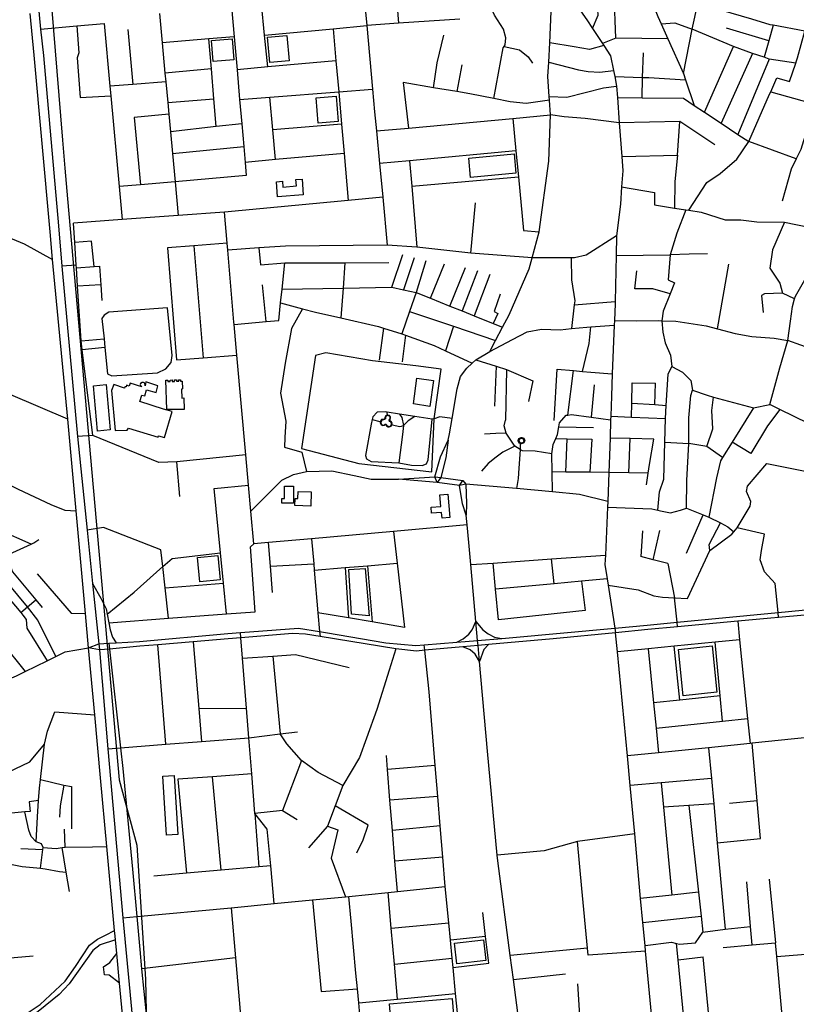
# Model space of a CAD drawing. Header units: millimetres. Extents: x 664923 to 767831, y 3118803 to 3207600.
# Tile 95 of 256: x 726204 to 727608, y 3144814 to 3146595. Entities that reach past the tile are written whole.
import ezdxf

# ---------------------------------------------------------------- set-up
doc = ezdxf.new("R2010")
doc.units = ezdxf.units.MM
for name, color, linetype in [('buildings', 5, 'Continuous'), ('parks', 8, 'Continuous'), ('railways', 4, 'Continuous'), ('roads_2', 2, 'Continuous'), ('roads_3', 3, 'Continuous'), ('water', 7, 'Continuous')]:
    doc.layers.add(name, color=color, linetype=linetype)

msp = doc.modelspace()

# ---------------------------------------------------------------- linework, layer by layer
at = {"layer": 'buildings'}
for points in [[(726667.83, 3146302.19), (726678.79, 3146303.07), (726679.62, 3146292.62), (726703.99, 3146294.57), (726703.08, 3146305.93), (726714.22, 3146306.82), (726716.52, 3146278.44), (726670.04, 3146274.72), (726667.83, 3146302.19)], [(726467.61, 3145943.31), (726471.42, 3145943.54), (726471.65, 3145940.58), (726475.54, 3145940.73), (726475.48, 3145943.37), (726479.46, 3145943.61), (726479.43, 3145941.05), (726483.41, 3145941.13), (726483.27, 3145943.61), (726487.17, 3145943.76), (726487.22, 3145941.37), (726491.27, 3145941.7), (726491.06, 3145944), (726494.38, 3145944.07), (726494.59, 3145941.68), (726497.49, 3145941.65), (726497.93, 3145927.39), (726495.95, 3145927.19), (726496.75, 3145910.96), (726500.15, 3145911.03), (726500.8, 3145890.17), (726469.88, 3145890.4), (726467.61, 3145943.31)], [(726374.12, 3145935.45), (726369.41, 3145924.62), (726375.96, 3145851.97), (726398.22, 3145852.63), (726400.49, 3145856.4), (726453.8, 3145840.16), (726454.45, 3145842.75), (726465.77, 3145839.46), (726479.63, 3145886.85), (726463.62, 3145890.74), (726421.14, 3145904.85), (726424.67, 3145916.35), (726429.62, 3145915.05), (726432.92, 3145926.08), (726450.37, 3145920.81), (726453.66, 3145933.01), (726431.95, 3145940.05), (726430.67, 3145933.26), (726430.12, 3145937.69), (726427.74, 3145939.04), (726425.17, 3145939.1), (726422.26, 3145937.54), (726421.6, 3145935.54), (726422.47, 3145932.98), (726424.5, 3145931.16), (726403.39, 3145937.87), (726401.73, 3145932.24), (726396.9, 3145934.01), (726396.01, 3145930.97), (726393.9, 3145931.5), (726393.13, 3145928.57), (726374.12, 3145935.45)], [(726861.58, 3145871.32), (726858.61, 3145870.92), (726857.05, 3145868.84), (726856.98, 3145865.98), (726858.18, 3145863.26), (726860.61, 3145862.17), (726863.13, 3145862.67), (726864.38, 3145863.84), (726866.33, 3145863.42), (726867.64, 3145861.38), (726870.19, 3145859.95), (726872.15, 3145859.76), (726874.88, 3145860.72), (726875.88, 3145862.68), (726876.17, 3145865.1), (726875.1, 3145867.13), (726874.16, 3145868.14), (726872.2, 3145868.56), (726871.7, 3145870.95), (726873.05, 3145872.49), (726873.76, 3145874.56), (726873.43, 3145876.7), (726871.79, 3145878.37), (726869.71, 3145879.13), (726867.42, 3145878.52), (726866.06, 3145877.57), (726865.06, 3145875.61), (726864.99, 3145873.56), (726863.3, 3145871.93), (726861.58, 3145871.32)], [(726699, 3145751.31), (726698.94, 3145720.9), (726677.89, 3145720.93), (726677.89, 3145729.24), (726682.7, 3145729.23), (726682.73, 3145751.34), (726699, 3145751.31)], [(726701.24, 3145716.74), (726701.74, 3145729.38), (726706.83, 3145729.18), (726707.34, 3145741.98), (726730.87, 3145741.06), (726729.86, 3145715.62), (726701.24, 3145716.74)], [(726978.1, 3145737.36), (726981.69, 3145695.09), (726967.45, 3145693.89), (726966.59, 3145704.09), (726948.44, 3145702.56), (726947.52, 3145713.38), (726965.47, 3145714.89), (726963.67, 3145736.15), (726978.1, 3145737.36)]]:
    msp.add_lwpolyline(points, close=True, dxfattribs=at)
at = {"layer": 'parks'}
for points in [[(726656.15, 3146517.61), (726651.8, 3146563.47), (726686.71, 3146566.76), (726691.06, 3146520.88), (726656.15, 3146517.61)], [(726553.61, 3146519.5), (726550.43, 3146557.36), (726587.76, 3146560.47), (726590.95, 3146522.62), (726553.61, 3146519.5)], [(726743.45, 3146407.99), (726739.75, 3146454), (726776.1, 3146456.89), (726779.78, 3146410.89), (726743.45, 3146407.99)], [(727019.15, 3146309.78), (727015.72, 3146344.61), (727097.74, 3146352.64), (727101.18, 3146317.8), (727019.15, 3146309.78)], [(726953.27, 3145873.32), (726965.88, 3145963.05), (726920.31, 3145969.43), (726841.36, 3145978.2), (726757.02, 3145992.8), (726738.32, 3145987.8), (726713.37, 3145819.66), (726817.05, 3145792.26), (726949.2, 3145777.66), (726953.27, 3145873.32)], [(726336.95, 3145933.25), (726359.72, 3145935.23), (726366.91, 3145853.2), (726344.14, 3145851.22), (726336.95, 3145933.25)], [(726529.35, 3145578.81), (726525.26, 3145622.81), (726562.2, 3145626.21), (726566.29, 3145582.21), (726529.35, 3145578.81)], [(726803.43, 3145520.03), (726798.62, 3145600.98), (726828.17, 3145602.76), (726835.9, 3145516.83), (726803.43, 3145520.03)], [(727403.63, 3145372.62), (727395.06, 3145456.36), (727456.11, 3145462.55), (727464.68, 3145378.81), (727403.63, 3145372.62)], [(726469.07, 3145120.42), (726462.39, 3145227.12), (726482.74, 3145228.37), (726489.42, 3145121.69), (726469.07, 3145120.42)], [(726989.91, 3144925.21), (727042.53, 3144931.27), (727046.88, 3144893.77), (726994.27, 3144887.71), (726989.91, 3144925.21)], [(726872.54, 3144815.3), (726985.82, 3144824.64), (726988.93, 3144787.19), (726875.64, 3144777.87), (726872.54, 3144815.3)]]:
    msp.add_lwpolyline(points, close=True, dxfattribs=at)
at = {"layer": 'railways'}
msp.add_lwpolyline([(726240.43, 3146869.75), (726281.18, 3146377.55), (726285.39, 3146326.8), (726290.34, 3146271.09), (726383.76, 3145220.46), (726415.63, 3145102.4), (726431.27, 3144860.08), (726435.03, 3144653.01), (726439.11, 3144604.63), (726461.77, 3144328.7), (726476.64, 3144147.55), (726506.98, 3143836.07), (726539.11, 3143474.59), (726547.03, 3143385.63), (726550.32, 3143349.5), (726641.95, 3142343.14), (726733.19, 3141528.08), (726845.4, 3140433.83), (726853.16, 3140350.82), (726858.33, 3140287.53), (726869.34, 3140151.39), (726883.2, 3140013.27), (726890.88, 3139940.67)], dxfattribs=at)
at = {"layer": 'roads_2'}
for points in [[(726229.7, 3146701.14), (726241.4, 3146578.13), (726246.63, 3146530.46), (726273.6, 3146222.45), (726279.87, 3146149.57), (726308.34, 3145841.67), (726325.63, 3145671.97), (726335.49, 3145575.36), (726346.64, 3145466.29), (726347.67, 3145455.31), (726363.01, 3145276.41), (726390.16, 3144970.61), (726432.79, 3144519.95)], [(726978.28, 3145835.03), (726981.07, 3145846.24), (726985.64, 3145873.9), (726994.55, 3145927.88), (727000.96, 3145950.04), (727012.16, 3145964.96), (727022.07, 3145974.2), (727028.56, 3145980.24), (727053.99, 3145995.16), (727064.34, 3146015.09), (727076.83, 3146039.14), (727088.55, 3146061.69), (727125.25, 3146144.59), (727130.56, 3146164.54), (727143.14, 3146211.74), (727160.35, 3146339.15), (727163.5, 3146423.04), (727161.77, 3146449.96), (727161.34, 3146456.61), (727159.03, 3146492.43), (727160.55, 3146518.6), (727162.51, 3146553.62), (727166.27, 3146639.21)], [(726417.85, 3144500.18), (726384.13, 3144852.88), (726379.05, 3144906.05), (726376.63, 3144931.31), (726376.05, 3144937.37), (726375.1, 3144947.91), (726361.29, 3145099.61), (726349.96, 3145224.1), (726339.19, 3145337.99), (726327.74, 3145459.06), (726322.6, 3145521.3), (726305.71, 3145706.71), (726290.6, 3145872.73), (726262.63, 3146161.64), (726258.58, 3146211.72), (726229.89, 3146530.83), (726222.58, 3146606.66)], [(726958.55, 3145757.95), (726954.28, 3145768.45), (726964.43, 3145804.45), (726978.28, 3145835.03)], [(726978.28, 3145835.03), (726974.13, 3145803.1), (726965.16, 3145767.02), (726958.55, 3145757.95)], [(726954.28, 3145768.45), (726965.16, 3145767.02), (727005.29, 3145761.74), (727010.23, 3145755.44), (727011.9, 3145720.1), (727010.9, 3145699.23)], [(727010.9, 3145699.23), (727004.56, 3145719.57), (726999.28, 3145752.97), (727005.29, 3145761.74)], [(727032.48, 3145463.23), (727031.63, 3145472.62), (727028.58, 3145506.57), (727019.3, 3145609.63), (727015.68, 3145649.79), (727012.6, 3145681.62), (727010.9, 3145699.23)], [(726335.49, 3145575.36), (726350.29, 3145548.81), (726359.95, 3145529.95), (726361.9, 3145519.84), (726364.81, 3145504.67), (726367.25, 3145491.98), (726371.34, 3145478.18), (726377.87, 3145468.13)], [(726327.74, 3145459.06), (726346.64, 3145466.29), (726364.96, 3145467.37), (726377.87, 3145468.13), (726420.04, 3145470.59), (726580.14, 3145485.02), (726602.63, 3145486.74), (726707.83, 3145494.79), (726746.1, 3145488.45), (726756.74, 3145486.68), (726866.07, 3145468.31), (726919.79, 3145463.62), (726935.29, 3145464.87), (726994.07, 3145469.6), (727031.63, 3145472.62), (727075.58, 3145476.16), (727088.89, 3145477.22), (727279.89, 3145494.87), (727338.24, 3145500.27), (727392.49, 3145505.49), (727575.19, 3145523.12), (727724.13, 3145537.49), (727750.9, 3145534.89)], [(727723.47, 3145527.53), (727576.11, 3145514.26), (727561.88, 3145512.98), (727502.28, 3145507.47), (727393.34, 3145497.39), (727339.43, 3145492.41), (727281.17, 3145486.57), (727168.35, 3145475.25), (727051.29, 3145464.89), (727032.48, 3145463.23), (727005.02, 3145460.81), (726936.34, 3145454.73), (726920.94, 3145453.37), (726883.8, 3145457.21), (726746.9, 3145479.45), (726720.49, 3145483.74), (726696.94, 3145484.92), (726603.38, 3145477.43), (726580.71, 3145475.6), (726517.53, 3145470.21), (726453.71, 3145464.77), (726420.59, 3145461.94), (726366.14, 3145456.75), (726347.67, 3145455.31), (726327.74, 3145459.06)], [(726994.07, 3145469.6), (727005.51, 3145475.37), (727015.98, 3145483.63), (727021.71, 3145491.71), (727028.58, 3145506.57)], [(727028.58, 3145506.57), (727041.36, 3145491.78), (727050.83, 3145484.21), (727062.49, 3145478.39), (727075.58, 3145476.16)], [(727051.29, 3145464.89), (727043.27, 3145455.9), (727035.07, 3145434.49), (727027.14, 3145447.43), (727018.5, 3145455.57), (727005.02, 3145460.81)], [(727176.79, 3143904.81), (727158.94, 3144081.83), (727145.89, 3144211.27), (727137.79, 3144358.89), (727135.34, 3144403.46), (727130.26, 3144503.81), (727125.3, 3144601.91), (727122.98, 3144647.6), (727119.49, 3144679.98), (727116.66, 3144706.26), (727096.51, 3144859.42), (727090.8, 3144902.77), (727068.27, 3145074.05), (727067.31, 3145084.26), (727049.67, 3145272.34), (727035.07, 3145434.49), (727032.48, 3145463.23)], [(726027.62, 3145361.57), (726057.56, 3145366.34), (726112.61, 3145375.1), (726126.41, 3145377.48), (726150.61, 3145388.06), (726161.19, 3145392.69), (726197.91, 3145408.75), (726213.48, 3145416.33), (726253.37, 3145435.77), (726269.13, 3145443.45), (726286.12, 3145451.74), (726327.74, 3145459.06)]]:
    msp.add_lwpolyline(points, dxfattribs=at)
at = {"layer": 'roads_3'}
for points in [[(727403.96, 3146497.75), (727419.66, 3146578.07), (727430.29, 3146624.57), (727436.95, 3146653.69), (727441.33, 3146672.83), (727443.01, 3146678.64), (727445.02, 3146685.58), (727455.08, 3146720.27), (727466.07, 3146758.17), (727473.97, 3146785.46), (727474.64, 3146787.79), (727481.14, 3146818.56), (727481.75, 3146821.46), (727490.71, 3146863.87)], [(727252.79, 3146839.14), (727256.95, 3146819.02), (727264.64, 3146806.17), (727269.63, 3146797.8), (727275.17, 3146788.54), (727291.01, 3146765.46), (727300.96, 3146742.48), (727306.06, 3146730.68), (727312.56, 3146714.38), (727337.49, 3146651.75), (727348.65, 3146623.73), (727357.6, 3146601.27), (727363.58, 3146587.91), (727375.87, 3146560.48), (727403.96, 3146497.75), (727407.77, 3146486.53), (727423.51, 3146440.09), (727442.2, 3146427.73), (727472.25, 3146407.88), (727502.47, 3146387.91), (727522.01, 3146375)], [(726811.71, 3146799.48), (726815.49, 3146757.95), (726819.63, 3146712.32), (726826.13, 3146640.81), (726831.23, 3146584.73), (726841.7, 3146469.55), (726845.44, 3146428.4), (726848.73, 3146393.97), (726854.36, 3146335.06), (726860.17, 3146274.36), (726868.14, 3146187.16)], [(727239.44, 3146579.52), (727250.06, 3146603.44), (727249.24, 3146613), (727232.71, 3146804.63)], [(726878.33, 3146717.42), (726881.15, 3146678.78), (726884.77, 3146634.5), (726888.5, 3146588.71)], [(727161.62, 3146691.47), (727229.14, 3146595.05), (727239.44, 3146579.52), (727257.57, 3146552.16), (727259.97, 3146548.55), (727272.25, 3146530.03), (727277.58, 3146503.11), (727279.68, 3146492.53), (727283.16, 3146474.99), (727284.65, 3146454.53), (727287.96, 3146408.99), (727292.4, 3146348.03), (727294.32, 3146321.71), (727292.27, 3146292.97), (727290.01, 3146261.48), (727282.91, 3146204.19), (727282.18, 3146168.47), (727280.49, 3146085.46), (727280.41, 3146081.51), (727279.21, 3146051.21), (727278.86, 3146042.59), (727275.38, 3145954.72), (727273.79, 3145914.54), (727272.56, 3145878.43), (727272.34, 3145871.76), (727271.21, 3145838.54), (727269.12, 3145776.41), (727267.35, 3145724.09), (727266.88, 3145713.62), (727262.91, 3145626.8), (727262.14, 3145610.03), (727266.14, 3145584.08), (727267.92, 3145572.55), (727279.89, 3145494.87), (727281.17, 3145486.57)], [(727061.22, 3146452.56), (727078.13, 3146544.21), (727079.92, 3146547.06), (727081.74, 3146549.98), (727082.93, 3146562.54), (727078.62, 3146578.43), (727062.09, 3146603.48), (727041.38, 3146649.06)], [(727281.72, 3146561.7), (727278.95, 3146642.27)], [(726652.16, 3146509.82), (726646.4, 3146567.35), (726640.75, 3146623.7)], [(727623.49, 3146574.69), (727566.58, 3146585.11), (727560.8, 3146586.18), (727527.61, 3146595.94), (727430.29, 3146624.57)], [(726456.23, 3146606.68), (726461.21, 3146553.39), (726466.32, 3146498.7), (726467.79, 3146483.02), (726471.32, 3146445.22), (726473.24, 3146424.63), (726476.27, 3146392.22), (726479.92, 3146353.17), (726484.68, 3146302.21), (726490.4, 3146241.09)], [(726586.83, 3146618.73), (726591.53, 3146564.45), (726596.69, 3146504.76), (726601.33, 3146451.22), (726605.15, 3146407.12), (726608.7, 3146365.89), (726611.18, 3146337.24), (726613.26, 3146313.24)], [(727413.95, 3146250.55), (727446.24, 3146300.97), (727470.65, 3146316.96), (727500.34, 3146343.14), (727522.01, 3146375), (727559.87, 3146460.58), (727561.83, 3146465.05), (727572.87, 3146490.06), (727596.09, 3146483.66), (727607, 3146516.62), (727608.42, 3146520.88), (727610.26, 3146526.46), (727623.49, 3146574.69), (727632.45, 3146607.4)], [(726241.4, 3146578.13), (726307.12, 3146584.06), (726356.54, 3146588.53), (726366.87, 3146474.97), (726368.46, 3146457.57), (726383.39, 3146293.52), (726388.84, 3146233.76)], [(726307.12, 3146584.06), (726310.5, 3146535.53), (726307.63, 3146526.41), (726312.66, 3146454.55), (726368.46, 3146457.57)], [(726646.4, 3146567.35), (726770.57, 3146579.02), (726831.23, 3146584.73)], [(726999.38, 3146596.41), (726888.5, 3146588.71), (726831.23, 3146584.73)], [(727363.58, 3146587.91), (727388.17, 3146589.35), (727419.66, 3146578.07)], [(727566.58, 3146585.11), (727558.37, 3146556.76), (727549.84, 3146527.28)], [(726399.26, 3146577.67), (726408.49, 3146478.29)], [(726770.57, 3146579.02), (726775.62, 3146521.08), (726780.53, 3146464.88), (726785.66, 3146406.12), (726790.26, 3146353.4), (726797.68, 3146268.41)], [(726951.9, 3146472.3), (726958.8, 3146516.95), (726970.45, 3146567.34)], [(727607, 3146516.62), (727559.2, 3146524.11), (727549.84, 3146527.28), (727528.91, 3146534.35), (727494.28, 3146547.08), (727419.66, 3146578.07)], [(727558.37, 3146556.76), (727482.09, 3146580.02)], [(726591.53, 3146564.45), (726545.47, 3146560.54), (726461.21, 3146553.39)], [(726559.2, 3146401.81), (726554.83, 3146452.34), (726550.18, 3146506.12), (726545.47, 3146560.54)], [(727259.97, 3146548.55), (727234.18, 3146541.5), (727206.34, 3146546), (727162.51, 3146553.62)], [(727375.87, 3146560.48), (727281.72, 3146561.7), (727257.57, 3146552.16)], [(727079.92, 3146547.06), (727107.34, 3146540.91), (727123.36, 3146527.81), (727130.74, 3146516.55)], [(727329.4, 3146454.03), (727329.94, 3146490.99), (727331.88, 3146535.26)], [(727442.2, 3146427.73), (727494.28, 3146547.08)], [(727528.91, 3146534.35), (727472.25, 3146407.88)], [(726775.62, 3146521.08), (726652.16, 3146509.82), (726596.69, 3146504.76)], [(727003.29, 3146513.53), (726994.19, 3146465.17)], [(727160.55, 3146518.6), (727214.43, 3146504.43), (727231.5, 3146501.55), (727252.6, 3146500.33), (727277.58, 3146503.11)], [(727559.2, 3146524.11), (727502.47, 3146387.91)], [(726550.18, 3146506.12), (726466.32, 3146498.7)], [(726467.79, 3146483.02), (726408.49, 3146478.29), (726366.87, 3146474.97)], [(726897.26, 3146481.5), (726906.62, 3146399.32)], [(727161.77, 3146449.96), (727119.63, 3146443.85), (727090.61, 3146446.72), (727061.22, 3146452.56), (727017.59, 3146461.23), (726994.19, 3146465.17), (726951.9, 3146472.3), (726897.26, 3146481.5)], [(727279.68, 3146492.53), (727329.94, 3146490.99), (727341.65, 3146490.7), (727407.77, 3146486.53)], [(726601.33, 3146451.22), (726656.14, 3146455.41), (726780.53, 3146464.88), (726841.7, 3146469.55)], [(727161.34, 3146456.61), (727193.1, 3146454.85), (727259.64, 3146471.85), (727283.16, 3146474.99)], [(727561.83, 3146465.05), (727633.03, 3146444.93), (727641.53, 3146442.52), (727658.82, 3146437.64)], [(726471.32, 3146445.22), (726554.83, 3146452.34)], [(726666.07, 3146342.18), (726661.33, 3146396.2), (726656.14, 3146455.41)], [(727284.65, 3146454.53), (727329.4, 3146454.03), (727403.97, 3146453.21), (727423.51, 3146440.09)], [(727641.53, 3146442.52), (727616.1, 3146360.33), (727607.86, 3146343.52), (727598.79, 3146324.98), (727582.5, 3146267.14)], [(726473.24, 3146424.63), (726410.53, 3146418.6), (726422.33, 3146296.86)], [(726605.15, 3146407.12), (726559.2, 3146401.81), (726476.27, 3146392.22)], [(726785.66, 3146406.12), (726661.33, 3146396.2)], [(726848.73, 3146393.97), (726906.62, 3146399.32), (727095.61, 3146416.78), (727163.5, 3146423.04)], [(727095.61, 3146416.78), (727101.12, 3146358.18), (727105.56, 3146311.02), (727114.72, 3146213.76), (727143.14, 3146211.74)], [(727287.96, 3146408.99), (727226.46, 3146416.59), (727188.11, 3146419.47), (727163.5, 3146423.04)], [(727460.51, 3146368.82), (727397.69, 3146410.95), (727287.96, 3146408.99)], [(727393, 3146349.99), (727397.69, 3146410.95)], [(727607.86, 3146343.52), (727522.01, 3146375)], [(726479.92, 3146353.17), (726608.7, 3146365.89)], [(726790.26, 3146353.4), (726666.07, 3146342.18), (726611.18, 3146337.24)], [(727101.12, 3146358.18), (726908.79, 3146340.16), (726854.36, 3146335.06)], [(726908.79, 3146340.16), (726912.65, 3146294.18), (726921.87, 3146184.11)], [(727292.4, 3146348.03), (727393, 3146349.99)], [(727393, 3146349.99), (727388.63, 3146302.74), (727388.12, 3146254.64)], [(726613.26, 3146313.24), (726484.68, 3146302.21), (726422.33, 3146296.86), (726383.39, 3146293.52)], [(726912.65, 3146294.18), (727105.56, 3146311.02)], [(727292.27, 3146292.97), (727351.47, 3146282.52), (727351.9, 3146260.36), (727388.12, 3146254.64), (727408.09, 3146251.48), (727413.95, 3146250.55), (727436.04, 3146247.07), (727479.67, 3146233.2), (727507.82, 3146233.54), (727536.88, 3146229.47), (727586.73, 3146228.81), (727630.87, 3146220)], [(725940.03, 3146270.14), (726004.06, 3146272.04), (726021.71, 3146268.46), (726048.73, 3146257.32), (726108.87, 3146232.5), (726211.54, 3146190.15), (726262.63, 3146161.64)], [(726860.17, 3146274.36), (726797.68, 3146268.41), (726574.07, 3146247.15), (726490.4, 3146241.09), (726388.84, 3146233.76), (726300.78, 3146227.41)], [(727019.66, 3146173.04), (727028.17, 3146264.14)], [(726627.2, 3145647.22), (726621.85, 3145706.46), (726617.61, 3145753.45), (726612.66, 3145808.24), (726596.38, 3145988.7), (726591.4, 3146043.98), (726591.04, 3146047.97), (726579.93, 3146178.38), (726578.85, 3146191.12), (726574.07, 3146247.15)], [(727408.09, 3146251.48), (727391.86, 3146209.07), (727380.25, 3146170.15), (727376.47, 3146124.92), (727388.13, 3146119.3), (727380.09, 3146099.5), (727367.43, 3146068.31), (727365.12, 3146050.83)], [(727586.73, 3146228.81), (727565.22, 3146178.87), (727560.05, 3146146.06), (727578.56, 3146118.91), (727582.97, 3146100.71)], [(726335.64, 3145843.13), (726316.71, 3145998.32), (726314.71, 3146014.72), (726308.32, 3146113.06), (726306.11, 3146146.43), (726305.79, 3146151.33), (726303.09, 3146192.42), (726300.78, 3146227.41)], [(726338.27, 3146148.63), (726333.73, 3146194.59), (726303.09, 3146192.42)], [(727282.91, 3146204.19), (727228.34, 3146169.34), (727206.78, 3146164.31), (727201.16, 3146164.33), (727130.56, 3146164.54)], [(727560.22, 3145899.35), (727578.09, 3145965.51), (727592.53, 3146014.79), (727597.83, 3146049.84), (727600.96, 3146076.5), (727604.97, 3146090.21), (727606.48, 3146095.36), (727623.43, 3146125.01), (727660.22, 3146182.17), (727671.91, 3146204.31)], [(726578.85, 3146191.12), (726518.82, 3146186.33), (726471.04, 3146182.51)], [(726471.04, 3146182.51), (726486.97, 3145979.79)], [(726518.82, 3146186.33), (726535.38, 3145983.74)], [(726921.87, 3146184.11), (726868.14, 3146187.16), (726684.04, 3146185.79), (726636.04, 3146182.37), (726579.93, 3146178.38)], [(726636.04, 3146182.37), (726639.06, 3146151.73), (726682.97, 3146155.45)], [(727130.56, 3146164.54), (727019.66, 3146173.04), (726921.87, 3146184.11)], [(726876.38, 3146111.28), (726896.81, 3146170.5)], [(726937.96, 3146159), (726920.4, 3146101.86), (726908.66, 3146067.44), (726894.91, 3146027.15)], [(726916.98, 3146164.64), (726897.47, 3146106.76)], [(727201.16, 3146164.33), (727201.54, 3146124.96), (727207.49, 3146086.98), (727206.63, 3146079.51), (727201.65, 3146036.54)], [(727282.18, 3146168.47), (727380.25, 3146170.15)], [(727447.44, 3146172.08), (727414.56, 3146171.45), (727380.25, 3146170.15)], [(726305.79, 3146151.33), (726279.87, 3146149.57)], [(726306.11, 3146146.43), (726338.27, 3146148.63), (726348.17, 3146149.31), (726350.44, 3146115.91), (726352.41, 3146087.11)], [(726672.08, 3146051.19), (726675.43, 3146083.18), (726677.99, 3146107.76), (726682.97, 3146155.45)], [(726682.97, 3146155.45), (726791.64, 3146155.73), (726870.94, 3146155.92)], [(726791.64, 3146155.73), (726788.46, 3146109.72), (726784.23, 3146055.89)], [(726946.38, 3146091.45), (726971.59, 3146153.99)], [(726981.35, 3146077.42), (727009.81, 3146147.07)], [(727031.81, 3146140.84), (727003.83, 3146068.41)], [(727380.09, 3146099.5), (727348.82, 3146108.67), (727316.2, 3146108.45), (727319.63, 3146140.77)], [(727465.7, 3146036.05), (727486.03, 3146152.9)], [(727054.03, 3146134.42), (727025.49, 3146059.73)], [(726350.44, 3146115.91), (726308.32, 3146113.06)], [(726649.32, 3146049.16), (726642.59, 3146115.51)], [(726677.99, 3146107.76), (726788.46, 3146109.72), (726876.38, 3146111.28), (726897.47, 3146106.76), (726920.4, 3146101.86), (726946.38, 3146091.45), (726981.35, 3146077.42), (727003.83, 3146068.41), (727025.49, 3146059.73), (727059.68, 3146046.01), (727076.83, 3146039.14)], [(727072.54, 3146098.69), (727061.4, 3146067.24), (727068.14, 3146063.94), (727059.68, 3146046.01)], [(727206.63, 3146079.51), (727280.49, 3146085.46)], [(727604.97, 3146090.21), (727582.97, 3146100.71), (727550.32, 3146099.32), (727545.35, 3146096.34), (727548.45, 3146065.8)], [(726364.56, 3146065.98), (726356.35, 3146060.98), (726352.41, 3146055.06), (726356.17, 3146017.85), (726357.67, 3146002.15), (726362.24, 3145954.88), (726370.21, 3145951.39), (726452.57, 3145956.61), (726468.04, 3145963.76), (726477.54, 3145975.03), (726479.32, 3145987.96), (726470.98, 3146074.27), (726364.56, 3146065.98)], [(726715.2, 3146072.55), (726694.94, 3146037.01), (726683.58, 3145974.3), (726675.12, 3145919.51), (726685, 3145869.11), (726683.14, 3145839.45), (726682.26, 3145821.89), (726713.83, 3145813.03), (726722.21, 3145777.91)], [(726675.43, 3146083.18), (726715.2, 3146072.55), (726738.75, 3146066.28), (726784.23, 3146055.89), (726852.72, 3146040.24), (726861.4, 3146037.55), (726894.91, 3146027.15), (726901.58, 3146024.71), (726953.48, 3146005.71), (726973.38, 3145996.57), (727022.07, 3145974.2)], [(726908.66, 3146067.44), (726988.07, 3146040.74), (727064.34, 3146015.09)], [(726591.4, 3146043.98), (726649.32, 3146049.16), (726672.08, 3146051.19)], [(727279.21, 3146051.21), (727319.75, 3146050.86), (727358.87, 3146051.04), (727365.12, 3146050.83), (727390.27, 3146049.94), (727444.87, 3146041.45), (727465.7, 3146036.05), (727497.57, 3146027.78), (727527.91, 3146022.09), (727568.24, 3146019.17), (727592.53, 3146014.79)], [(727365.12, 3146050.83), (727366.78, 3146030.36), (727370.88, 3146010.91), (727380.62, 3145988.44), (727382.73, 3145968.25), (727402.57, 3145957.51), (727417.47, 3145942.83), (727420.38, 3145925.35), (727446.64, 3145915.88), (727458.43, 3145912.72), (727530.75, 3145893.28), (727560.22, 3145899.35)], [(726861.4, 3146037.55), (726853.68, 3145979.59)], [(726988.07, 3146040.74), (726973.38, 3145996.57)], [(727053.99, 3145995.16), (727094.63, 3146016.96), (727121.45, 3146030.55), (727147.08, 3146035.39), (727181.3, 3146034.42), (727201.65, 3146036.54), (727229.35, 3146039.43), (727236.65, 3146039.89), (727278.86, 3146042.59)], [(727221.52, 3145959.2), (727233.79, 3146009.52), (727236.65, 3146039.89)], [(727794.7, 3145965.38), (727770.54, 3145992.53), (727739.49, 3146014.52), (727705.33, 3146027.52), (727695.95, 3146031.09), (727658.04, 3146039.34), (727639.97, 3145997.9), (727592.53, 3146014.79)], [(726314.71, 3146014.72), (726356.17, 3146017.85)], [(726901.58, 3146024.71), (726895.17, 3145976.34)], [(726290.6, 3145872.73), (726133.33, 3145939.77), (726129.62, 3145941.35), (726089.13, 3145960.1), (726049.63, 3145978.39), (726028.25, 3145988.29), (726007.42, 3145997.94), (725990.47, 3146005.78), (725968.11, 3146009.93)], [(726357.67, 3146002.15), (726316.71, 3145998.32)], [(726486.97, 3145979.79), (726535.38, 3145983.74), (726596.38, 3145988.7)], [(727028.56, 3145980.24), (727065.37, 3145968.52), (727083.73, 3145962.68), (727082.41, 3145871.16)], [(727065.37, 3145968.52), (727062.52, 3145896.36)], [(727083.73, 3145962.68), (727131.46, 3145942.15), (727123.86, 3145904.67)], [(727170.42, 3145870.22), (727175.92, 3145963.05)], [(727175.92, 3145963.05), (727204.94, 3145960.79), (727221.52, 3145959.2), (727236.61, 3145957.77), (727275.38, 3145954.72)], [(727195.14, 3145880.25), (727204.94, 3145960.79)], [(727371.55, 3145873.7), (727372.91, 3145897.71), (727376.68, 3145954.43), (727382.73, 3145968.25)], [(727242.72, 3145935.11), (727236.88, 3145876.53)], [(727309.92, 3145876.65), (727310.5, 3145901.79), (727311.34, 3145938.45)], [(727311.34, 3145938.45), (727353.5, 3145937.65)], [(727352.17, 3145899.07), (727353.5, 3145937.65)], [(727409.5, 3145711.65), (727410.24, 3145761.83), (727413.97, 3145828.89), (727413.87, 3145874.91), (727417.34, 3145915.3), (727420.38, 3145925.35)], [(727446.24, 3145823.44), (727456.96, 3145855.5), (727455.55, 3145888.18), (727458.43, 3145912.72)], [(727310.5, 3145901.79), (727352.17, 3145899.07), (727372.91, 3145897.71)], [(727530.75, 3145893.28), (727491.87, 3145830.87), (727474.82, 3145803.51), (727470.89, 3145797.22), (727463.81, 3145766.88), (727450.04, 3145695.32)], [(727578.51, 3145890.36), (727556.18, 3145860.91), (727525.61, 3145810.87), (727491.87, 3145830.87)], [(727681.09, 3145832.29), (727656.19, 3145852.2), (727578.51, 3145890.36), (727560.22, 3145899.35)], [(726953.27, 3145873.32), (726949.42, 3145872.99), (726918.46, 3145877.54), (726890.73, 3145881.62), (726868.18, 3145885.32), (726864.34, 3145885.96), (726850.39, 3145885.37), (726842.43, 3145877.13), (726841.16, 3145872.08), (726839.11, 3145863.82), (726829.16, 3145807.08), (726830.57, 3145801.29), (726839.44, 3145796.29), (726889.5, 3145794.03), (726912.01, 3145789.28), (726931.18, 3145789.01), (726939.23, 3145792.07), (726942.35, 3145799.24), (726949.42, 3145872.99)], [(726841.16, 3145872.08), (726854.66, 3145868.72), (726855.87, 3145869.23)], [(726861.18, 3145872.35), (726857.89, 3145871.91), (726855.87, 3145869.23), (726855.8, 3145865.83), (726857.24, 3145862.57), (726860.32, 3145861.18), (726863.43, 3145861.8), (726864.5, 3145862.81), (726865.54, 3145862.58), (726866.75, 3145860.7), (726869.71, 3145859.03), (726872.1, 3145858.8), (726875.42, 3145859.97), (726876.67, 3145862.44), (726876.75, 3145863), (726877.04, 3145865.33), (726875.76, 3145867.76), (726874.52, 3145869.1), (726872.88, 3145869.44), (726872.6, 3145870.76), (726873.65, 3145872.15), (726874.43, 3145874.33), (726874.22, 3145877.18), (726872.17, 3145879.29), (726869.58, 3145880.24), (726868.62, 3145879.97), (726866.82, 3145879.48), (726865.11, 3145878.31), (726863.9, 3145875.92), (726863.83, 3145874.05), (726862.58, 3145872.85), (726861.18, 3145872.35)], [(726868.62, 3145879.97), (726868.18, 3145885.32)], [(726890.73, 3145881.62), (726894.75, 3145875.55), (726897.62, 3145861.39), (726895.67, 3145844.87), (726889.5, 3145794.03)], [(726918.46, 3145877.54), (726905.91, 3145869.63), (726897.62, 3145861.39)], [(726985.64, 3145873.9), (726963.27, 3145876.72), (726953.27, 3145873.32)], [(727167.18, 3145741.22), (727166.5, 3145777.22), (727165.88, 3145810.13), (727168.6, 3145827.06), (727173.33, 3145837.77), (727176.46, 3145844.9), (727178.56, 3145858.88), (727179.62, 3145865.92), (727192.21, 3145879.76), (727195.14, 3145880.25), (727201.48, 3145881.31), (727236.88, 3145876.53), (727272.34, 3145871.76)], [(727272.56, 3145878.43), (727309.92, 3145876.65), (727371.55, 3145873.7)], [(727357.76, 3145708.3), (727360.93, 3145741.47), (727368.81, 3145763.99), (727370.48, 3145830.97), (727371.55, 3145873.7)], [(726876.75, 3145863), (726877.74, 3145862.53), (726890.44, 3145859.35), (726894.1, 3145860.11), (726897.62, 3145861.39)], [(727165.88, 3145810.13), (727135.63, 3145814.67), (727113.2, 3145815.53), (727108.72, 3145818.11), (727099.07, 3145823.66), (727083.68, 3145847.28), (727079.85, 3145860.78), (727082.41, 3145871.16)], [(727178.56, 3145858.88), (727241.17, 3145857.68)], [(726612.66, 3145808.24), (726487.79, 3145795.82), (726455.31, 3145794.42), (726335.64, 3145843.13), (726308.34, 3145841.67)], [(727083.68, 3145847.28), (727064.53, 3145846.58), (727044.39, 3145845.65)], [(727116.84, 3145833.2), (727115.26, 3145829.66), (727111.04, 3145827.83), (727108.86, 3145828.68), (727106.75, 3145829.5), (727105.03, 3145833.11), (727104.97, 3145834.01), (727106.56, 3145838.03), (727110.55, 3145839.77), (727111.57, 3145839.75), (727115.14, 3145838.17), (727116.87, 3145834.24), (727116.84, 3145833.2)], [(727173.33, 3145837.77), (727193.94, 3145837.36), (727238.53, 3145836.46), (727234.8, 3145776.68)], [(727191.27, 3145777.02), (727193.94, 3145837.36)], [(727350.59, 3145836.41), (727307.43, 3145837.56), (727271.21, 3145838.54)], [(727305.38, 3145775.79), (727307.43, 3145837.56)], [(727337.39, 3145753.91), (727340.51, 3145775.19), (727342.76, 3145790.5), (727350.59, 3145836.41)], [(727099.07, 3145823.66), (727077.51, 3145813.23), (727065.03, 3145803.94), (727050.64, 3145792.35), (727038.84, 3145778.46)], [(727108.86, 3145828.68), (727108.72, 3145818.11), (727107.64, 3145800.56), (727106.33, 3145784.38), (727105.07, 3145765.29), (727102.18, 3145747.11)], [(727370.48, 3145830.97), (727413.97, 3145828.89)], [(727474.82, 3145803.51), (727446.24, 3145823.44), (727413.97, 3145828.89)], [(726069.46, 3145809.95), (726200.68, 3145746.17), (726260.2, 3145718.52), (726285.25, 3145707.86), (726305.71, 3145706.71)], [(726493.45, 3145733), (726487.79, 3145795.82)], [(727501.08, 3145676.39), (727524.65, 3145715.16), (727525.7, 3145724.05), (727518.07, 3145741.64), (727520.1, 3145751.76), (727554.76, 3145792.54), (727654.16, 3145772.47)], [(726224.04, 3145646.46), (726109.18, 3145697.58), (726048.42, 3145734.46), (725998.79, 3145768.41)], [(726621.85, 3145706.46), (726677.82, 3145762.62), (726698.91, 3145772.51), (726722.21, 3145777.91), (726767.88, 3145779.07), (726808.56, 3145770.98), (726839.48, 3145764.33), (726888.93, 3145764.07)], [(726888.93, 3145764.07), (726954.28, 3145768.45)], [(727269.12, 3145776.41), (727234.8, 3145776.68), (727191.27, 3145777.02), (727166.5, 3145777.22)], [(727340.51, 3145775.19), (727305.38, 3145775.79), (727269.12, 3145776.41)], [(726577.64, 3145520.61), (726572.17, 3145576.28), (726566.8, 3145630.88), (726555.33, 3145747.37), (726617.61, 3145753.45)], [(726958.55, 3145757.95), (726888.93, 3145764.07)], [(727010.23, 3145755.44), (726999.28, 3145752.97), (726958.55, 3145757.95)], [(727267.35, 3145724.09), (727216.2, 3145736.79), (727167.18, 3145741.22), (727102.18, 3145747.11), (727010.23, 3145755.44)], [(727266.88, 3145713.62), (727346.76, 3145710.86), (727357.76, 3145708.3), (727362.59, 3145707.17), (727380.57, 3145703.53), (727398.53, 3145708.01), (727409.5, 3145711.65), (727439.79, 3145699.99), (727450.04, 3145695.32), (727470.99, 3145685.34), (727484.22, 3145678.02), (727494.87, 3145668.79)], [(727409.83, 3145630.33), (727439.79, 3145699.99)], [(726472.7, 3145512.75), (726466.82, 3145567.58), (726462.67, 3145606.11), (726459.11, 3145636.5), (726355.22, 3145676.65), (726325.63, 3145671.97)], [(727012.6, 3145681.62), (726879.76, 3145669.76), (726731.22, 3145656.5), (726653.56, 3145649.58), (726627.2, 3145647.22)], [(727393.34, 3145497.39), (727392.49, 3145505.49), (727387.83, 3145549.84), (727411.56, 3145548.28), (727451.83, 3145635.13), (727491.38, 3145664.52), (727494.87, 3145668.79), (727501.08, 3145676.39)], [(727451.83, 3145635.13), (727450.56, 3145645.8), (727470.99, 3145685.34)], [(727576.11, 3145514.26), (727575.19, 3145523.12), (727569.7, 3145575.53), (727550.85, 3145596.73), (727542.93, 3145618.35), (727545.24, 3145635.13), (727550.55, 3145664.45), (727501.08, 3145676.39)], [(726879.76, 3145669.76), (726886.23, 3145612.19), (726899.26, 3145496.16)], [(727329.88, 3145670.57), (727327.1, 3145624.54)], [(727349.44, 3145618.45), (727361.59, 3145671.19)], [(726017.35, 3145561.58), (726048.31, 3145573.09), (726068.99, 3145580.78), (726077.25, 3145583.85), (726116.23, 3145598.33), (726143.77, 3145610.63), (726160.08, 3145617.9), (726179.1, 3145626.39), (726191.36, 3145631.86), (726224.04, 3145646.46), (726229.42, 3145648.86), (726238.43, 3145654.93)], [(726629.28, 3145524.5), (726621.29, 3145641.66), (726627.2, 3145647.22)], [(726660.96, 3145559.35), (726657.08, 3145606.6), (726653.56, 3145649.58)], [(726731.22, 3145656.5), (726735.26, 3145610.94), (726736.26, 3145599.69), (726743.06, 3145522.76), (726746.1, 3145488.45), (726746.9, 3145479.45)], [(726179.1, 3145626.39), (726190.5, 3145596.87), (726232.99, 3145546), (726244.08, 3145532)], [(726361.9, 3145519.84), (726410.81, 3145560.04), (726462.67, 3145606.11), (726479.41, 3145620.97), (726566.8, 3145630.88)], [(727019.3, 3145609.63), (727060, 3145612.5), (727165.28, 3145619.91), (727262.91, 3145626.8)], [(727376.08, 3145611.83), (727349.44, 3145618.45), (727327.1, 3145624.54)], [(726143.77, 3145610.63), (726153.88, 3145582.6), (726179.54, 3145553.7), (726205.77, 3145522.82), (726209.56, 3145518.36), (726215.13, 3145510.5), (726216.58, 3145494.86), (726253.37, 3145435.77)], [(726269.13, 3145443.45), (726236.2, 3145509.18), (726217.86, 3145533.11), (726182.99, 3145575.59), (726168.94, 3145592.99), (726160.08, 3145617.9)], [(726657.08, 3145606.6), (726735.26, 3145610.94)], [(726736.26, 3145599.69), (726792.46, 3145604.37), (726832.67, 3145607.72), (726886.23, 3145612.19)], [(726832.67, 3145607.72), (726840.96, 3145506.09)], [(727069.52, 3145510.02), (727064.4, 3145565.13), (727060, 3145612.5)], [(727169.99, 3145575.05), (727165.28, 3145619.91)], [(727376.08, 3145611.83), (727387.83, 3145549.84)], [(726235.18, 3145593.11), (726296.79, 3145521.87), (726322.6, 3145521.3)], [(726792.46, 3145604.37), (726798.01, 3145513.41)], [(726466.82, 3145567.58), (726572.17, 3145576.28)], [(727266.14, 3145584.08), (727219.89, 3145579.73), (727169.99, 3145575.05), (727064.4, 3145565.13)], [(727219.89, 3145579.73), (727226.44, 3145526.77)], [(727267.92, 3145572.55), (727322.32, 3145563.95), (727350.61, 3145553.51), (727366.28, 3145550.97), (727387.83, 3145549.84)], [(726135.09, 3145546.56), (726153.67, 3145518.57), (726173.9, 3145488.08), (726172.1, 3145468.21), (726213.48, 3145416.33)], [(726205.77, 3145522.82), (726217.86, 3145533.11), (726232.99, 3145546)], [(726364.81, 3145504.67), (726472.7, 3145512.75), (726577.64, 3145520.61), (726629.28, 3145524.5)], [(726899.26, 3145496.16), (726840.96, 3145506.09), (726798.01, 3145513.41), (726743.06, 3145522.76)], [(727226.44, 3145526.77), (727069.52, 3145510.02)], [(727502.28, 3145507.47), (727505.69, 3145473.53), (727520.02, 3145331.37), (727524.57, 3145286.24)], [(726663.95, 3144996.56), (726657.51, 3145065.09), (726651.32, 3145131.11), (726628.89, 3145159.25), (726623.13, 3145231.08), (726617.88, 3145296.58), (726613.6, 3145349.93), (726606.32, 3145440.66), (726603.38, 3145477.43), (726602.63, 3145486.74)], [(727355.12, 3144698.41), (727352.32, 3144728.66), (727347.22, 3144783.79), (727335.48, 3144910.56), (727334.52, 3144921.05), (727330.66, 3144962.62), (727326.65, 3145005.88), (727315.86, 3145122.56), (727307.76, 3145210.08), (727302.79, 3145263.66), (727284.53, 3145451.93), (727281.17, 3145486.57)], [(726364.96, 3145467.37), (726366.14, 3145456.75), (726386.01, 3145278.51), (726390.17, 3145241.19), (726407.34, 3145059.1), (726415.18, 3144972.99), (726420.57, 3144913.69), (726424.1, 3144878.64), (726432.37, 3144796.34), (726441.13, 3144709.18), (726447.35, 3144647.33), (726449.29, 3144621.57), (726456.3, 3144527.82), (726461.38, 3144460.1), (726476.17, 3144294.32), (726488.23, 3144139.72), (726491.05, 3144103.72), (726503.31, 3143958.24), (726508.17, 3143900.59), (726510.58, 3143871.99)], [(726468.18, 3145284.91), (726453.71, 3145464.77)], [(726517.53, 3145470.21), (726527.65, 3145349.35), (726532.54, 3145289.82)], [(726996.91, 3144781.78), (726991.92, 3144833.73), (726987.36, 3144881.15), (726985.75, 3144897.95), (726982.64, 3144930.26), (726979.62, 3144961.79), (726973.29, 3145027.61), (726968.89, 3145080.74), (726964.19, 3145137.32), (726959.79, 3145190.25), (726955.15, 3145246.18), (726944.09, 3145379.44), (726936.34, 3145454.73), (726935.29, 3145464.87)], [(727505.69, 3145473.53), (727461.56, 3145469.22), (727387.49, 3145461.99), (727340.15, 3145457.36), (727284.53, 3145451.93)], [(727397.59, 3145364.56), (727387.49, 3145461.99)], [(727474.89, 3145326.63), (727470.61, 3145372.39), (727461.56, 3145469.22)], [(726606.32, 3145440.66), (726661.2, 3145444.31), (726702.46, 3145447.07), (726799.75, 3145423.36)], [(726661.2, 3145444.31), (726674.69, 3145303.45)], [(726883.8, 3145457.21), (726871.96, 3145418.88), (726849.74, 3145347.65), (726830.62, 3145295.72), (726818.33, 3145261.03), (726788.01, 3145210.18)], [(727340.15, 3145457.36), (727350, 3145359.46), (727354.56, 3145314.02), (727359.05, 3145269.39)], [(727470.61, 3145372.39), (727397.59, 3145364.56), (727350, 3145359.46)], [(726233.48, 3145108.08), (726235.86, 3145153.26), (726237.71, 3145182.8), (726239.12, 3145205.07), (726240.96, 3145221.09), (726248.27, 3145284.79), (726254.16, 3145308.28), (726267.41, 3145343.16), (726339.19, 3145337.99)], [(726527.65, 3145349.35), (726613.6, 3145349.93)], [(727354.56, 3145314.02), (727474.89, 3145326.63), (727520.02, 3145331.37)], [(726363.01, 3145276.41), (726386.01, 3145278.51), (726468.18, 3145284.91), (726532.54, 3145289.82), (726617.88, 3145296.58), (726674.69, 3145303.45), (726706.24, 3145307.27)], [(726788.01, 3145210.18), (726743.39, 3145233.4), (726713.29, 3145255.14), (726686.72, 3145285.51), (726674.69, 3145303.45)], [(727681.62, 3145302.24), (727528.35, 3145286.62), (727524.57, 3145286.24), (727449.28, 3145278.58), (727359.05, 3145269.39), (727302.79, 3145263.66)], [(726109.29, 3145131.41), (726138.1, 3145169.09), (726164.46, 3145206.46), (726169.65, 3145214.42), (726182.52, 3145234.15), (726221.67, 3145253.13), (726248.27, 3145284.79)], [(727543.37, 3145114.08), (727537.4, 3145182.61), (727528.35, 3145286.62)], [(727449.28, 3145278.58), (727454.46, 3145222.71), (727458.68, 3145177.3), (727465.26, 3145106.41), (727479.75, 3144950.29)], [(726713.29, 3145255.14), (726678.65, 3145164.68), (726628.89, 3145159.25), (726636.34, 3145063.18)], [(726886.6, 3145018.54), (726882.19, 3145073.02), (726877.67, 3145128.95), (726873.23, 3145183.86), (726868.78, 3145238.93), (726866.72, 3145264.33)], [(726623.13, 3145231.08), (726552.09, 3145225.98), (726489.35, 3145221.47), (726505.19, 3145051.43)], [(726955.15, 3145246.18), (726868.78, 3145238.93)], [(726240.96, 3145221.09), (726283.68, 3145210.55), (726276.66, 3145173.47), (726275.51, 3145152.87)], [(726567.74, 3145057.03), (726552.09, 3145225.98)], [(727454.46, 3145222.71), (727364, 3145214.92), (727307.76, 3145210.08)], [(727364, 3145214.92), (727368.11, 3145170.94), (727382.99, 3145011.94)], [(726283.68, 3145210.55), (726297.07, 3145208.3), (726297.57, 3145131.55)], [(726788.01, 3145210.18), (726774.1, 3145173.26), (726760.2, 3145136.36), (726725.66, 3145097.32)], [(726246.11, 3145098.25), (726243.26, 3145104.45), (726233.48, 3145108.08), (726224.54, 3145118.11), (726220.23, 3145129.18), (726213.16, 3145162.37), (726164.02, 3145157.89), (726138.1, 3145169.09), (726110.18, 3145182.39), (726060.54, 3145189.52)], [(726237.71, 3145182.8), (726220.81, 3145180.79), (726222.52, 3145162.87), (726213.16, 3145162.37)], [(726959.79, 3145190.25), (726873.23, 3145183.86)], [(727458.68, 3145177.3), (727413.86, 3145174.15), (727368.11, 3145170.94)], [(727537.4, 3145182.61), (727487.12, 3145177.8)], [(726678.65, 3145164.68), (726705.53, 3145148.63)], [(726813.12, 3145088.27), (726824.71, 3145111.9), (726834.05, 3145138.2), (726774.1, 3145173.26)], [(727413.86, 3145174.15), (727431.12, 3145017.11), (727435.91, 3144973.57), (727439.06, 3144944.87)], [(726286.03, 3145098.34), (726284.63, 3145131.11)], [(726760.2, 3145136.36), (726778.74, 3145129.75), (726766.97, 3145078.54), (726792.62, 3145008.76)], [(726964.19, 3145137.32), (726877.67, 3145128.95)], [(727315.86, 3145122.56), (727212.45, 3145108.64), (727152.2, 3145091.7), (727067.31, 3145084.26)], [(727231.51, 3144903.38), (727230.35, 3144915.99), (727220.46, 3145024.08), (727212.45, 3145108.64)], [(727465.26, 3145106.41), (727543.37, 3145114.08)], [(726205.54, 3145096.11), (726245.64, 3145094.43), (726246.11, 3145098.25), (726269.67, 3145096.39), (726280.58, 3145098.24), (726286.03, 3145098.34), (726335.24, 3145099.29), (726361.29, 3145099.61)], [(726241.41, 3145060.42), (726245.64, 3145094.43)], [(726293.86, 3145018.5), (726287.72, 3145053.48), (726280.58, 3145098.24)], [(726155.65, 3145073.93), (726207.95, 3145063.52), (726241.41, 3145060.42), (726249.45, 3145059.69), (726275.54, 3145054.34), (726287.72, 3145053.48)], [(726968.89, 3145080.74), (726882.19, 3145073.02)], [(726657.51, 3145065.09), (726636.34, 3145063.18), (726567.74, 3145057.03), (726505.19, 3145051.43), (726446.21, 3145045.94)], [(727528.34, 3144921.98), (727525.55, 3144955.29), (727518.81, 3145035.79)], [(727558.77, 3145040.98), (727570.47, 3144925.88)], [(726390.16, 3144970.61), (726415.18, 3144972.99), (726586.24, 3144989.2), (726663.95, 3144996.56), (726733.3, 3145003.14), (726792.62, 3145008.76), (726798.81, 3145009.35), (726869.89, 3145016.8), (726886.6, 3145018.54), (726973.29, 3145027.61)], [(726887.12, 3144823.88), (726881.51, 3144886.72), (726875.69, 3144951.83), (726869.89, 3145016.8)], [(727431.12, 3145017.11), (727382.99, 3145011.94), (727326.65, 3145005.88)], [(726733.3, 3145003.14), (726749.05, 3144837.51)], [(726904.71, 3143883.05), (726900.56, 3143927.88), (726894.57, 3143992.5), (726882.73, 3144120.47), (726880.08, 3144149.13), (726873.51, 3144217.24), (726867.89, 3144275.54), (726864.83, 3144307.26), (726854.43, 3144415.2), (726846.32, 3144500.9), (726839.72, 3144570.72), (726827.97, 3144694.86), (726821.34, 3144766.59), (726816.65, 3144817.26), (726814.31, 3144842.7), (726811.74, 3144870.58), (726803.05, 3144964.53), (726798.81, 3145009.35)], [(726586.24, 3144989.2), (726593.93, 3144898.22), (726601.52, 3144808.36), (726608.98, 3144720.19), (726616.48, 3144631.41), (726623.95, 3144543.11), (726627.95, 3144495.74)], [(727051.89, 3144888.66), (727046.24, 3144936.86), (727041.14, 3144980.27)], [(727330.66, 3144962.62), (727435.91, 3144973.57)], [(726099.16, 3144791.93), (726109.9, 3144796.95), (726160.99, 3144793.99), (726179.78, 3144792.9), (726198.74, 3144792.88), (726213.37, 3144796.04), (726240.69, 3144813.88), (726286.09, 3144856.5), (726304.53, 3144882.83), (726329.7, 3144921.4), (726344.38, 3144932.27), (726358.56, 3144939.27), (726375.1, 3144947.91)], [(726875.69, 3144951.83), (726979.62, 3144961.79)], [(727334.52, 3144921.05), (727382.51, 3144927.06), (727391.52, 3144924.5), (727397.11, 3144922.91), (727425.9, 3144925.58), (727439.06, 3144944.87), (727479.75, 3144950.29), (727525.55, 3144955.29)], [(726376.63, 3144931.31), (726349.03, 3144922.16), (726335.88, 3144911.9), (726293.34, 3144851.26), (726275.15, 3144831.86), (726237.25, 3144801.31), (726215.1, 3144786.65), (726193.88, 3144783.94), (726160.53, 3144785.49), (726109.1, 3144787.89), (726099.16, 3144791.93)], [(727046.24, 3144936.86), (726982.64, 3144930.26)], [(727230.35, 3144915.99), (727090.8, 3144902.77)], [(727335.48, 3144910.56), (727231.51, 3144903.38)], [(727405.02, 3144789.16), (727394.49, 3144894.74), (727391.52, 3144924.5)], [(727475.61, 3144917.12), (727528.34, 3144921.98), (727570.47, 3144925.88)], [(727589.33, 3144720.67), (727572.77, 3144900.99), (727570.47, 3144925.88)], [(727572.77, 3144900.99), (727617.54, 3144904.61), (727664.47, 3144908.42), (727717.73, 3144912.73)], [(726091.71, 3144889.92), (726193.82, 3144898.81), (726228.08, 3144901.8)], [(726384.13, 3144852.88), (726365.48, 3144867.21), (726356.71, 3144867.86), (726355.08, 3144881.97), (726366.68, 3144889.81), (726379.05, 3144906.05)], [(726593.93, 3144898.22), (726424.1, 3144878.64)], [(726881.51, 3144886.72), (726985.75, 3144897.95)], [(727394.49, 3144894.74), (727439.47, 3144900.17)], [(727455.16, 3144739.12), (727449.86, 3144793.32), (727439.47, 3144900.17)], [(726987.36, 3144881.15), (727051.89, 3144888.66)], [(727096.51, 3144859.42), (727190.52, 3144869.5)], [(726749.05, 3144837.51), (726814.31, 3144842.7)], [(727212.51, 3144851.35), (727222.48, 3144688.56)], [(726816.65, 3144817.26), (726887.12, 3144823.88), (726991.92, 3144833.73)]]:
    msp.add_lwpolyline(points, dxfattribs=at)
at = {"layer": 'water'}
for points in [[(726921.9, 3145946.84), (726952.23, 3145942.98), (726945.63, 3145895.51), (726915.52, 3145900.76), (726921.9, 3145946.84)], [(727115.33, 3145832.55), (727114.24, 3145830.69), (727111.16, 3145829.36), (727108.04, 3145830.59), (727106.71, 3145833.35), (727106.86, 3145834.93), (727107.91, 3145836.75), (727109.61, 3145837.86), (727111.39, 3145838.1), (727114.14, 3145836.89), (727115.49, 3145833.81), (727115.33, 3145832.55)]]:
    msp.add_lwpolyline(points, close=True, dxfattribs=at)

doc.saveas('drawing.dxf')
